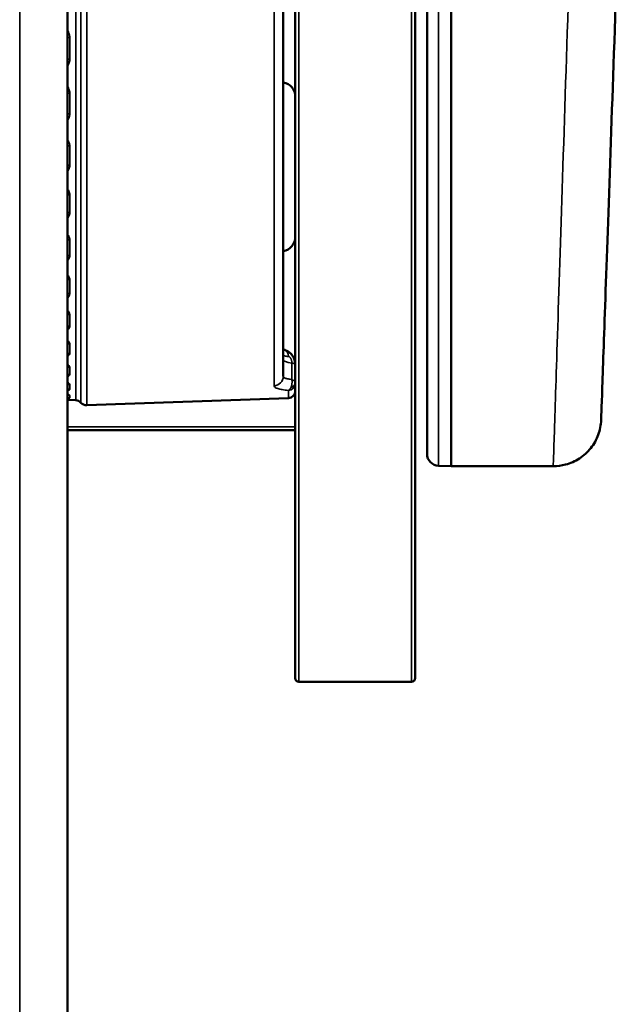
# Model space of a CAD drawing. Header units: millimetres. Extents: x 50 to 3176, y 50 to 2109.
# Tile 202 of 256: x 1376 to 1401, y 1027 to 1068. Entities that reach past the tile are written whole.
import ezdxf

# ---------------------------------------------------------------- set-up
doc = ezdxf.new("R2010")
doc.units = ezdxf.units.MM
doc.header["$LTSCALE"] = 10
doc.layers.add('Visible (ISO)', color=7, linetype='Continuous', lineweight=50)
doc.layers.add('Visible Narrow (ISO)', color=7, linetype='Continuous', lineweight=35)

msp = doc.modelspace()

# ---------------------------------------------------------------- linework, layer by layer
at = {"layer": 'Visible (ISO)'}
for p, q in [((1377.953, 1156.7716), (1377.953, 996.7716)), ((1387.453, 1040.4216), (1387.453, 1113.1216)), ((1392.453, 1113.1216), (1392.453, 1040.4216)), ((1393.953, 1049.2716), (1393.953, 1104.2716)), ((1392.953, 1049.7893), (1392.953, 1103.7538)), ((1386.953, 1071.7048), (1386.953, 1053.0241)), ((1386.953, 1053.9362), (1386.953, 1053.9362)), ((1387.453, 1052.7661), (1387.453, 1052.7661)), ((1378.0425, 1052.0359), (1378.2913, 1052.0272)), ((1387.1634, 1052.1107), (1378.748, 1051.8168)), ((1377.953, 1050.7716), (1387.453, 1050.7716)), ((1393.4355, 1049.2896), (1393.953, 1049.2716)), ((1393.953, 1049.2716), (1398.218, 1049.2716)), ((1392.303, 1040.2716), (1387.603, 1040.2716))]:
    msp.add_line(p, q, dxfattribs=at)
for centre, radius, start, end in [((1386.853, 1064.7022), 0.6, 0, 80.40593), ((1386.853, 1058.8409), 0.6, 279.59407, 0), ((1387.153, 1052.4105), 0.3, 272, 0), ((1378.053, 1052.3357), 0.3, 251.42379, 268), ((1378.2809, 1051.7274), 0.3, 40.44288, 88), ((1378.7375, 1052.1166), 0.3, 220.44288, 272), ((1393.453, 1049.7893), 0.5, 180, 268), ((1387.603, 1040.4216), 0.15, 180, 270), ((1392.303, 1040.4216), 0.15, 270, 0)]:
    msp.add_arc(centre, radius, start, end, dxfattribs=at)
msp.add_ellipse((1386.8634, 1053.7509), major_axis=(0.1039, 0.3863), ratio=0.7662428, start_param=6.2831188, end_param=6.283167, dxfattribs=at)
for points, knots in [([(1400.2167, 1051.2006), (1400.2167, 1051.2006), (1400.2496, 1052.1428), (1400.3924, 1056.2294), (1400.6129, 1062.5443), (1400.7958, 1067.7812), (1400.8912, 1070.5145)], [0, 0, 0, 0, 0.25, 0.5, 0.7500001, 1, 1, 1, 1]), ([(1386.9674, 1054.1372), (1387.0299, 1054.1204), (1387.0931, 1054.0933), (1387.2098, 1054.0199), (1387.2649, 1053.9722), (1387.3512, 1053.8675), (1387.3852, 1053.8105), (1387.433, 1053.6911), (1387.4476, 1053.6273), (1387.4525, 1053.5509), (1387.453, 1053.5381), (1387.453, 1053.5253)], [0, 0, 0, 0, 0.021583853, 0.021583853, 0.043213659, 0.043213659, 0.062652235, 0.062652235, 0.081804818, 0.081804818, 0.085643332, 0.085643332, 0.085643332, 0.085643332]), ([(1386.9674, 1054.1372), (1387.0271, 1054.1211), (1387.0877, 1054.0957), (1387.1989, 1054.0277), (1387.2511, 1053.9847), (1387.2953, 1053.9347)], [0, 0, 0, 0, 0.020679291, 0.020679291, 0.040888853, 0.040888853, 0.040888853, 0.040888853]), ([(1377.9945, 1052.0473), (1377.9945, 1052.0473), (1377.9945, 1052.0473), (1377.9945, 1052.0473), (1377.9926, 1052.0476), (1377.9843, 1052.0486), (1377.9757, 1052.0495), (1377.9613, 1052.051), (1377.9573, 1052.0514), (1377.953, 1052.0518)], [0.04737917, 0.04737917, 0.04737917, 0.04737917, 0.047414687, 0.047414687, 0.052326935, 0.052326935, 0.060746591, 0.060746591, 0.063702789, 0.063702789, 0.063702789, 0.063702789]), ([(1400.2167, 1051.2006), (1400.2093, 1050.991), (1400.168, 1050.7801), (1400.0227, 1050.3835), (1399.9152, 1050.1937), (1399.6505, 1049.8597), (1399.4883, 1049.7126), (1399.1327, 1049.4813), (1398.9356, 1049.3927), (1398.5649, 1049.2945), (1398.3908, 1049.2716), (1398.218, 1049.2716)], [0, 0, 0, 0, 0.06291909, 0.06291909, 0.12672583, 0.12672583, 0.19076002, 0.19076002, 0.25398053, 0.25398053, 0.3058155, 0.3058155, 0.3058155, 0.3058155])]:
    msp.add_open_spline(points, degree=3, knots=knots, dxfattribs=at)
for points in [[(1386.953, 1054.1411), (1386.9577, 1054.1398), (1386.9625, 1054.1385), (1386.9674, 1054.1372)], [(1386.953, 1054.1411), (1386.9577, 1054.1398), (1386.9625, 1054.1385), (1386.9674, 1054.1372)], [(1377.9574, 1052.0513), (1377.9559, 1052.0515), (1377.9545, 1052.0516), (1377.953, 1052.0518)]]:
    msp.add_open_spline(points, degree=3, dxfattribs=at)
at = {"layer": 'Visible Narrow (ISO)'}
for p, q in [((1375.953, 996.7716), (1375.953, 1156.7716)), ((1387.603, 1040.2716), (1387.603, 1113.2716)), ((1392.303, 1113.2716), (1392.303, 1040.2716)), ((1393.4355, 1049.2896), (1393.4355, 1104.2535)), ((1378.2913, 1101.5159), (1378.2913, 1052.0272)), ((1378.5092, 1051.922), (1378.5092, 1101.6211)), ((1378.748, 1051.8168), (1378.748, 1101.7263)), ((1386.5669, 1071.6214), (1386.5669, 1052.6331)), ((1378.0425, 1066.2614), (1378.0425, 1067.1639)), ((1378.0425, 1063.9784), (1378.0425, 1064.834)), ((1378.0425, 1061.8356), (1378.0425, 1062.6348)), ((1378.0425, 1059.8564), (1378.0425, 1060.5905)), ((1378.0425, 1058.0625), (1378.0425, 1058.7235)), ((1378.0425, 1056.4736), (1378.0425, 1057.0543)), ((1378.0425, 1055.1071), (1378.0425, 1055.6011)), ((1378.0425, 1053.978), (1378.0425, 1054.3798)), ((1378.0425, 1053.0986), (1378.0425, 1053.4039)), ((1387.3101, 1053.5776), (1387.3101, 1052.8939)), ((1378.0425, 1052.4786), (1378.0425, 1052.6839)), ((1378.0425, 1052.1247), (1378.0425, 1052.2279)), ((1387.1634, 1052.4374), (1387.1634, 1052.1107)), ((1378.0425, 1052.0359), (1378.0425, 1052.0408)), ((1377.953, 1050.9216), (1387.453, 1050.9216))]:
    msp.add_line(p, q, dxfattribs=at)
for centre, major_axis, ratio, start_param, end_param in [((1378.053, 1067.2803), (-0.3, 0), 0.3884132, 1.2309594, 1.5358897), ((1378.053, 1066.3888), (0.3, 0), 0.4248978, 4.3725521, 4.6774824), ((1378.053, 1064.9786), (-0.3, 0), 0.4826069, 1.2309594, 1.5358897), ((1378.053, 1064.1335), (0.3, 0), 0.5171937, 4.3725521, 4.6774824), ((1378.053, 1062.8061), (-0.3, 0), 0.571513, 1.2309594, 1.5358897), ((1378.053, 1062.0166), (0.3, 0), 0.6038231, 4.3725521, 4.6774824), ((1378.053, 1060.7867), (-0.3, 0), 0.6541576, 1.2309594, 1.5358897), ((1378.053, 1060.0614), (0.3, 0), 0.6838368, 4.3725521, 4.6774824), ((1378.053, 1058.9423), (-0.3, 0), 0.729635, 1.2309594, 1.5358897), ((1378.053, 1058.2893), (0.3, 0), 0.7563583, 4.3725521, 4.6774824), ((1378.053, 1057.2933), (-0.3, 0), 0.7971184, 1.2309594, 1.5358897), ((1378.053, 1056.7197), (0.3, 0), 0.820593, 4.3725521, 4.6774824), ((1378.053, 1055.8577), (-0.3, 0), 0.8558684, 1.2309594, 1.5358897), ((1378.053, 1055.3697), (0.3, 0), 0.8758371, 4.3725521, 4.6774824), ((1378.053, 1054.6512), (-0.3, 0), 0.9052413, 1.2309594, 1.5358897), ((1378.053, 1054.2543), (0.3, 0), 0.9214853, 4.3725521, 4.6774824), ((1386.8634, 1053.7509), (0.1039, 0.3863), 0.7662428, 5.1736804, 6.283112), ((1378.053, 1053.6871), (-0.3, 0), 0.9446962, 1.2309594, 1.5358897), ((1387.953, 1053.7106), (-1, 0), 0.1736482, 0, 0.8725732), ((1378.053, 1053.3855), (0.3, 0), 0.9570375, 4.3725521, 4.6774824), ((1386.553, 1053.0241), (0.4, 0), 0.977988, 4.7472956, 6.2831853), ((1378.053, 1052.9759), (-0.3, 0), 0.9738008, 1.2309594, 1.5358897), ((1387.153, 1052.7333), (0.3, 0), 0.9867492, 4.7472739, 6.2831853), ((1387.153, 1052.7661), (0.3, -0.0001), 0.7490132, 5.1169686, 6.2833354), ((1378.053, 1052.773), (0.3, 0), 0.9821043, 4.3725521, 4.6774824), ((1378.053, 1052.5254), (-0.3, 0), 0.9922363, 1.2309594, 1.5358897), ((1378.053, 1052.4234), (0.3, 0), 0.9964109, 4.3725521, 4.6774824), ((1378.053, 1052.3406), (-0.2998, 0.0105), 0.9998011, 1.3758867, 1.5707963)]:
    msp.add_ellipse(centre, major_axis=major_axis, ratio=ratio, start_param=start_param, end_param=end_param, dxfattribs=at)
for points, knots in [([(1398.8924, 1070.0992), (1398.797, 1067.1516), (1398.6141, 1061.5046), (1398.3936, 1054.6945), (1398.2509, 1050.2877), (1398.218, 1049.2716), (1398.218, 1049.2716)], [0, 0, 0, 0, 0.12499997, 0.24999998, 0.37499999, 0.5, 0.5, 0.5, 0.5]), ([(1378.0425, 1067.1639), (1378.0425, 1067.2316), (1378.0292, 1067.2945), (1378.0077, 1067.3519), (1377.9933, 1067.3904), (1377.9753, 1067.4264), (1377.953, 1067.4606)], [0, 0, 0, 0, 0.33333333, 0.33333333, 0.33333333, 0.55641914, 0.55641914, 0.55641914, 0.55641914]), ([(1377.953, 1065.9743), (1377.9691, 1065.9977), (1377.983, 1066.022), (1377.9949, 1066.0478), (1377.9994, 1066.0574), (1378.0035, 1066.0672), (1378.0075, 1066.0772), (1378.029, 1066.1325), (1378.0425, 1066.1942), (1378.0425, 1066.2614)], [0.44472191, 0.44472191, 0.44472191, 0.44472191, 0.60633221, 0.60633221, 0.60633221, 0.66666667, 0.66666667, 0.66666667, 1, 1, 1, 1]), ([(1378.0425, 1064.834), (1378.0425, 1064.8983), (1378.0292, 1064.9582), (1378.0077, 1065.0129), (1377.9933, 1065.0496), (1377.9753, 1065.0839), (1377.953, 1065.1165)], [0, 0, 0, 0, 0.33333333, 0.33333333, 0.33333333, 0.55641914, 0.55641914, 0.55641914, 0.55641914]), ([(1377.953, 1063.7076), (1377.9691, 1063.7296), (1377.983, 1063.7525), (1377.9949, 1063.7767), (1377.9994, 1063.7858), (1378.0035, 1063.795), (1378.0075, 1063.8045), (1378.029, 1063.8566), (1378.0425, 1063.9148), (1378.0425, 1063.9784)], [0.44472191, 0.44472191, 0.44472191, 0.44472191, 0.60633221, 0.60633221, 0.60633221, 0.66666667, 0.66666667, 0.66666667, 1, 1, 1, 1]), ([(1378.0425, 1062.6348), (1378.0425, 1062.695), (1378.0292, 1062.7513), (1378.0077, 1062.8027), (1377.9933, 1062.8372), (1377.9753, 1062.8695), (1377.953, 1062.9002)], [0, 0, 0, 0, 0.33333333, 0.33333333, 0.33333333, 0.55641913, 0.55641913, 0.55641913, 0.55641913]), ([(1377.953, 1061.584), (1377.9691, 1061.6043), (1377.983, 1061.6256), (1377.9949, 1061.6481), (1377.9994, 1061.6565), (1378.0035, 1061.6651), (1378.0075, 1061.6738), (1378.029, 1061.7222), (1378.0425, 1061.7764), (1378.0425, 1061.8356)], [0.44472191, 0.44472191, 0.44472191, 0.44472191, 0.60633221, 0.60633221, 0.60633221, 0.66666667, 0.66666667, 0.66666667, 1, 1, 1, 1]), ([(1378.0425, 1060.5905), (1378.0425, 1060.6461), (1378.0292, 1060.698), (1378.0077, 1060.7456), (1377.9933, 1060.7774), (1377.9753, 1060.8073), (1377.953, 1060.8358)], [0, 0, 0, 0, 0.33333333, 0.33333333, 0.33333333, 0.55641802, 0.55641802, 0.55641802, 0.55641802]), ([(1377.953, 1059.6268), (1377.9691, 1059.6453), (1377.983, 1059.6646), (1377.9949, 1059.6851), (1377.9994, 1059.6928), (1378.0035, 1059.7006), (1378.0075, 1059.7086), (1378.029, 1059.7527), (1378.0425, 1059.8022), (1378.0425, 1059.8564)], [0.44472191, 0.44472191, 0.44472191, 0.44472191, 0.60633221, 0.60633221, 0.60633221, 0.66666667, 0.66666667, 0.66666667, 1, 1, 1, 1]), ([(1378.0425, 1058.7235), (1378.0425, 1058.7738), (1378.0292, 1058.8208), (1378.0077, 1058.864), (1377.9933, 1058.8929), (1377.9753, 1058.9201), (1377.953, 1058.946)], [0, 0, 0, 0, 0.33333333, 0.33333333, 0.33333333, 0.55641914, 0.55641914, 0.55641914, 0.55641914]), ([(1377.953, 1057.8574), (1377.9691, 1057.8739), (1377.983, 1057.8911), (1377.9949, 1057.9094), (1377.9994, 1057.9162), (1378.0035, 1057.9232), (1378.0075, 1057.9303), (1378.029, 1057.9697), (1378.0425, 1058.0139), (1378.0425, 1058.0625)], [0.44472191, 0.44472191, 0.44472191, 0.44472191, 0.60633221, 0.60633221, 0.60633221, 0.66666667, 0.66666667, 0.66666667, 1, 1, 1, 1]), ([(1378.0425, 1057.0543), (1378.0425, 1057.0986), (1378.0292, 1057.1403), (1378.0077, 1057.1786), (1377.9933, 1057.2043), (1377.9753, 1057.2285), (1377.953, 1057.2515)], [0, 0, 0, 0, 0.33333333, 0.33333333, 0.33333333, 0.55641914, 0.55641914, 0.55641914, 0.55641914]), ([(1377.953, 1056.2953), (1377.9691, 1056.3095), (1377.983, 1056.3244), (1377.9949, 1056.3403), (1377.9994, 1056.3462), (1378.0035, 1056.3523), (1378.0075, 1056.3585), (1378.029, 1056.3927), (1378.0425, 1056.4312), (1378.0425, 1056.4736)], [0.44472191, 0.44472191, 0.44472191, 0.44472191, 0.60633221, 0.60633221, 0.60633221, 0.66666667, 0.66666667, 0.66666667, 1, 1, 1, 1]), ([(1378.0425, 1055.6011), (1378.0425, 1055.6391), (1378.0292, 1055.6749), (1378.0077, 1055.7079), (1377.9933, 1055.7301), (1377.9753, 1055.7509), (1377.953, 1055.7709)], [0, 0, 0, 0, 0.33333333, 0.33333333, 0.33333333, 0.55641913, 0.55641913, 0.55641913, 0.55641913]), ([(1377.953, 1054.9575), (1377.9691, 1054.9693), (1377.983, 1054.9818), (1377.9949, 1054.9951), (1377.9994, 1055), (1378.0035, 1055.0051), (1378.0075, 1055.0103), (1378.029, 1055.0389), (1378.0425, 1055.0713), (1378.0425, 1055.1071)], [0.44472191, 0.44472191, 0.44472191, 0.44472191, 0.60633221, 0.60633221, 0.60633221, 0.66666667, 0.66666667, 0.66666667, 1, 1, 1, 1]), ([(1378.0425, 1054.3798), (1378.0425, 1054.411), (1378.0292, 1054.4406), (1378.0077, 1054.468), (1377.9933, 1054.4864), (1377.9753, 1054.5037), (1377.953, 1054.5204)], [0, 0, 0, 0, 0.33333333, 0.33333333, 0.33333333, 0.55641913, 0.55641913, 0.55641913, 0.55641913]), ([(1377.953, 1053.8587), (1377.9691, 1053.868), (1377.983, 1053.8779), (1377.9949, 1053.8884), (1377.9994, 1053.8923), (1378.0035, 1053.8964), (1378.0075, 1053.9005), (1378.029, 1053.9233), (1378.0425, 1053.9491), (1378.0425, 1053.978)], [0.44472191, 0.44472191, 0.44472191, 0.44472191, 0.60633221, 0.60633221, 0.60633221, 0.66666667, 0.66666667, 0.66666667, 1, 1, 1, 1]), ([(1387.1747, 1053.8516), (1387.1576, 1053.852), (1387.1414, 1053.8531), (1387.1123, 1053.8561), (1387.0992, 1053.8579), (1387.0745, 1053.8622), (1387.063, 1053.8647), (1387.0418, 1053.8701), (1387.0321, 1053.873), (1387.0131, 1053.8796), (1387.0041, 1053.8834), (1386.9891, 1053.8909), (1386.983, 1053.8945), (1386.9764, 1053.8992), (1386.9751, 1053.9001), (1386.9672, 1053.9063), (1386.9622, 1053.9117), (1386.9549, 1053.9234), (1386.953, 1053.9297), (1386.953, 1053.9362)], [0, 0, 0, 0, 0.11830999, 0.11830999, 0.22535674, 0.22535674, 0.33333333, 0.33333333, 0.4388854, 0.4388854, 0.56007626, 0.56007626, 0.66666667, 0.66666667, 0.69271692, 0.69271692, 0.83865501, 0.83865501, 0.99994032, 0.99994032, 0.99994032, 0.99994032]), ([(1387.1747, 1053.8516), (1387.1748, 1053.8516), (1387.1748, 1053.8516), (1387.1748, 1053.8516), (1387.1749, 1053.8515), (1387.1749, 1053.8515), (1387.1749, 1053.8515), (1387.1793, 1053.8513), (1387.1836, 1053.8506), (1387.1879, 1053.8494), (1387.1919, 1053.8482), (1387.1958, 1053.8467), (1387.1997, 1053.8448), (1387.2006, 1053.8443), (1387.2015, 1053.8438), (1387.2024, 1053.8433), (1387.2046, 1053.8421), (1387.2068, 1053.8407), (1387.209, 1053.8392), (1387.2121, 1053.837), (1387.2153, 1053.8346), (1387.2185, 1053.8319), (1387.2202, 1053.8304), (1387.2219, 1053.8289), (1387.2236, 1053.8273), (1387.225, 1053.826), (1387.2264, 1053.8247), (1387.2277, 1053.8233), (1387.2309, 1053.8201), (1387.2339, 1053.8168), (1387.2368, 1053.8134), (1387.2384, 1053.8115), (1387.24, 1053.8097), (1387.2416, 1053.8078), (1387.2439, 1053.805), (1387.2461, 1053.8022), (1387.2481, 1053.7994), (1387.2494, 1053.7977), (1387.2506, 1053.796), (1387.2518, 1053.7942), (1387.2539, 1053.7911), (1387.256, 1053.7878), (1387.2581, 1053.7843), (1387.2602, 1053.7808), (1387.2623, 1053.777), (1387.2645, 1053.7728), (1387.2651, 1053.7715), (1387.2658, 1053.7701), (1387.2665, 1053.7687), (1387.2685, 1053.7646), (1387.2706, 1053.7601), (1387.2727, 1053.7555), (1387.2754, 1053.7496), (1387.278, 1053.7434), (1387.2805, 1053.7372), (1387.2828, 1053.7313), (1387.2851, 1053.7254), (1387.2871, 1053.7197), (1387.2884, 1053.7161), (1387.2896, 1053.7127), (1387.2907, 1053.7094), (1387.2915, 1053.7071), (1387.2922, 1053.7048), (1387.2929, 1053.7026), (1387.2933, 1053.7014), (1387.2937, 1053.7001), (1387.294, 1053.6989), (1387.2951, 1053.6953), (1387.2961, 1053.6919), (1387.297, 1053.6885), (1387.2982, 1053.6836), (1387.2994, 1053.6787), (1387.3004, 1053.6735), (1387.3015, 1053.6684), (1387.3025, 1053.6629), (1387.3034, 1053.6568), (1387.304, 1053.6532), (1387.3045, 1053.6494), (1387.3051, 1053.6455), (1387.3064, 1053.636), (1387.3076, 1053.6256), (1387.3084, 1053.6143), (1387.3094, 1053.6028), (1387.31, 1053.5905), (1387.3101, 1053.5776)], [0, 0, 0, 0, 0.00000778, 0.00000778, 0.00000778, 0.00063694, 0.00063694, 0.00063694, 0.06377418, 0.06377418, 0.06377418, 0.12116959, 0.12116959, 0.12116959, 0.13462361, 0.13462361, 0.13462361, 0.16666667, 0.16666667, 0.16666667, 0.21249699, 0.21249699, 0.21249699, 0.23770439, 0.23770439, 0.23770439, 0.25832731, 0.25832731, 0.25832731, 0.30632141, 0.30632141, 0.30632141, 0.33333333, 0.33333333, 0.33333333, 0.37449859, 0.37449859, 0.37449859, 0.39875113, 0.39875113, 0.39875113, 0.44241671, 0.44241671, 0.44241671, 0.4862931, 0.4862931, 0.4862931, 0.5, 0.5, 0.5, 0.54014541, 0.54014541, 0.54014541, 0.59025697, 0.59025697, 0.59025697, 0.63716668, 0.63716668, 0.63716668, 0.66666667, 0.66666667, 0.66666667, 0.68749373, 0.68749373, 0.68749373, 0.69944851, 0.69944851, 0.69944851, 0.73421065, 0.73421065, 0.73421065, 0.78377199, 0.78377199, 0.78377199, 0.83333333, 0.83333333, 0.83333333, 0.86225278, 0.86225278, 0.86225278, 0.93057331, 0.93057331, 0.93057331, 1, 1, 1, 1]), ([(1378.0425, 1053.4039), (1378.0425, 1053.4279), (1378.0292, 1053.451), (1378.0077, 1053.4724), (1377.9933, 1053.4868), (1377.9753, 1053.5005), (1377.953, 1053.5136)], [0, 0, 0, 0, 0.33333333, 0.33333333, 0.33333333, 0.55641914, 0.55641914, 0.55641914, 0.55641914]), ([(1387.453, 1053.5253), (1387.453, 1053.5291), (1387.4511, 1053.5329), (1387.4475, 1053.5367), (1387.4447, 1053.5395), (1387.4409, 1053.5422), (1387.4362, 1053.5449), (1387.4297, 1053.5486), (1387.4215, 1053.5521), (1387.4115, 1053.5556), (1387.4043, 1053.5581), (1387.3962, 1053.5605), (1387.3872, 1053.5629), (1387.3751, 1053.5661), (1387.3615, 1053.5692), (1387.3466, 1053.572), (1387.3352, 1053.5741), (1387.323, 1053.576), (1387.3101, 1053.5776)], [0, 0, 0, 0, 0.19038346, 0.19038346, 0.19038346, 0.33333333, 0.33333333, 0.33333333, 0.52655873, 0.52655873, 0.52655873, 0.66666667, 0.66666667, 0.66666667, 0.85573474, 0.85573474, 0.85573474, 1, 1, 1, 1]), ([(1377.953, 1053.0109), (1377.9691, 1053.0176), (1377.983, 1053.0248), (1377.9949, 1053.0325), (1377.9994, 1053.0353), (1378.0036, 1053.0383), (1378.0075, 1053.0413), (1378.029, 1053.0579), (1378.0425, 1053.077), (1378.0425, 1053.0986)], [0.44472257, 0.44472257, 0.44472257, 0.44472257, 0.60634715, 0.60634715, 0.60634715, 0.66666667, 0.66666667, 0.66666667, 1, 1, 1, 1]), ([(1386.953, 1053.0241), (1386.953, 1053.0141), (1386.956, 1053.0045), (1386.9683, 1052.9862), (1386.9774, 1052.9775), (1386.9912, 1052.9682), (1386.993, 1052.967), (1387.0066, 1052.9586), (1387.0208, 1052.9517), (1387.054, 1052.9389), (1387.073, 1052.933), (1387.1016, 1052.9256), (1387.1093, 1052.9237), (1387.1421, 1052.9162), (1387.1695, 1052.9111), (1387.229, 1052.9022), (1387.2611, 1052.8984), (1387.3001, 1052.8948), (1387.3051, 1052.8943), (1387.3101, 1052.8939)], [0.00000001, 0.00000001, 0.00000001, 0.00000001, 0.15604197, 0.15604197, 0.31174031, 0.31174031, 0.33333333, 0.33333333, 0.47506694, 0.47506694, 0.61675524, 0.61675524, 0.66666667, 0.66666667, 0.82204883, 0.82204883, 0.97746443, 0.97746443, 1, 1, 1, 1]), ([(1378.0425, 1052.6839), (1378.0425, 1052.7006), (1378.0292, 1052.7169), (1378.0077, 1052.7321), (1377.9933, 1052.7424), (1377.9753, 1052.7522), (1377.953, 1052.7617)], [0, 0, 0, 0, 0.33333333, 0.33333333, 0.33333333, 0.55641914, 0.55641914, 0.55641914, 0.55641914]), ([(1386.5669, 1052.6331), (1386.5669, 1052.6079), (1386.5818, 1052.5852), (1386.6358, 1052.5443), (1386.6749, 1052.5261), (1386.7759, 1052.4937), (1386.8377, 1052.4795), (1386.9833, 1052.4553), (1387.0671, 1052.4453), (1387.1634, 1052.4374)], [0, 0, 0, 0, 0.25, 0.25, 0.5, 0.5, 0.75, 0.75, 1, 1, 1, 1]), ([(1387.3101, 1052.8939), (1387.3101, 1052.8939), (1387.3101, 1052.8938), (1387.3123, 1052.8809), (1387.3141, 1052.8677), (1387.3167, 1052.8415), (1387.3176, 1052.8283), (1387.3185, 1052.8029), (1387.3186, 1052.7906), (1387.3183, 1052.7755), (1387.3183, 1052.7724), (1387.3178, 1052.7576), (1387.3171, 1052.7461), (1387.3152, 1052.7235), (1387.3139, 1052.7123), (1387.3108, 1052.6901), (1387.3089, 1052.6792), (1387.3061, 1052.6653), (1387.3054, 1052.6623), (1387.3022, 1052.6477), (1387.2992, 1052.6362), (1387.2924, 1052.6134), (1387.2886, 1052.602), (1387.2806, 1052.581), (1387.2765, 1052.5712), (1387.2717, 1052.5611), (1387.2714, 1052.5603), (1387.271, 1052.5595)], [0, 0, 0, 0, 0.0000102, 0.0000102, 0.1035722, 0.1035722, 0.2072296, 0.2072296, 0.3071107, 0.3071107, 0.3333333, 0.3333333, 0.4328574, 0.4328574, 0.5355647, 0.5355647, 0.638272, 0.638272, 0.6666667, 0.6666667, 0.775818, 0.775818, 0.8875922, 0.8875922, 0.9913969, 0.9913969, 1, 1, 1, 1]), ([(1387.453, 1052.7661), (1387.453, 1052.7661), (1387.453, 1052.7661), (1387.453, 1052.7661), (1387.453, 1052.7722), (1387.4517, 1052.7783), (1387.4493, 1052.7845), (1387.447, 1052.7904), (1387.4437, 1052.7963), (1387.4396, 1052.8022), (1387.4383, 1052.804), (1387.4369, 1052.8058), (1387.4355, 1052.8076), (1387.4346, 1052.8087), (1387.4337, 1052.8098), (1387.4328, 1052.8108), (1387.4291, 1052.8152), (1387.425, 1052.8195), (1387.4205, 1052.8239), (1387.4159, 1052.8282), (1387.4109, 1052.8326), (1387.4054, 1052.837), (1387.4003, 1052.8412), (1387.3948, 1052.8453), (1387.3887, 1052.8495), (1387.3872, 1052.8506), (1387.3856, 1052.8517), (1387.384, 1052.8528), (1387.3759, 1052.8583), (1387.3669, 1052.8638), (1387.3572, 1052.8695), (1387.3475, 1052.875), (1387.337, 1052.8806), (1387.3259, 1052.8862), (1387.3208, 1052.8888), (1387.3155, 1052.8913), (1387.3101, 1052.8939)], [0.00000911, 0.00000911, 0.00000911, 0.00000911, 0.00014569, 0.00014569, 0.00014569, 0.14918278, 0.14918278, 0.14918278, 0.29019552, 0.29019552, 0.29019552, 0.33333333, 0.33333333, 0.33333333, 0.35941691, 0.35941691, 0.35941691, 0.46392435, 0.46392435, 0.46392435, 0.56895411, 0.56895411, 0.56895411, 0.66666667, 0.66666667, 0.66666667, 0.69173437, 0.69173437, 0.69173437, 0.81783596, 0.81783596, 0.81783596, 0.94275835, 0.94275835, 0.94275835, 1, 1, 1, 1]), ([(1377.953, 1052.4235), (1377.9691, 1052.4275), (1377.983, 1052.4319), (1377.9949, 1052.4366), (1377.9994, 1052.4384), (1378.0035, 1052.4402), (1378.0075, 1052.4421), (1378.029, 1052.4524), (1378.0425, 1052.4646), (1378.0425, 1052.4786)], [0.44472191, 0.44472191, 0.44472191, 0.44472191, 0.60633221, 0.60633221, 0.60633221, 0.66666667, 0.66666667, 0.66666667, 1, 1, 1, 1]), ([(1378.0425, 1052.2279), (1378.0425, 1052.2371), (1378.0292, 1052.2463), (1378.0077, 1052.2552), (1377.9933, 1052.2612), (1377.9753, 1052.2671), (1377.953, 1052.2729)], [0, 0, 0, 0, 0.33333333, 0.33333333, 0.33333333, 0.55641914, 0.55641914, 0.55641914, 0.55641914]), ([(1387.271, 1052.5595), (1387.271, 1052.5595), (1387.271, 1052.5594), (1387.2659, 1052.5489), (1387.2605, 1052.5388), (1387.2494, 1052.5197), (1387.2436, 1052.5108), (1387.2294, 1052.4909), (1387.2209, 1052.4806), (1387.2086, 1052.4679), (1387.2049, 1052.4645), (1387.1954, 1052.4561), (1387.1895, 1052.4516), (1387.1777, 1052.444), (1387.1717, 1052.4408), (1387.165, 1052.438), (1387.1642, 1052.4377), (1387.1634, 1052.4374)], [0, 0, 0, 0, 0.00003543, 0.00003543, 0.16668438, 0.16668438, 0.33333333, 0.33333333, 0.5683864, 0.5683864, 0.66666667, 0.66666667, 0.82174296, 0.82174296, 0.97815745, 0.97815745, 0.99999471, 0.99999471, 0.99999471, 0.99999471]), ([(1377.953, 1052.1028), (1377.9691, 1052.1041), (1377.983, 1052.1056), (1377.9949, 1052.1074), (1377.9994, 1052.108), (1378.0035, 1052.1087), (1378.0075, 1052.1094), (1378.029, 1052.1134), (1378.0425, 1052.1184), (1378.0425, 1052.1247)], [0.44472191, 0.44472191, 0.44472191, 0.44472191, 0.60633221, 0.60633221, 0.60633221, 0.66666667, 0.66666667, 0.66666667, 1, 1, 1, 1]), ([(1378.0425, 1052.0408), (1378.0425, 1052.0423), (1378.0292, 1052.0444), (1378.0077, 1052.0469), (1377.9933, 1052.0486), (1377.9753, 1052.0504), (1377.953, 1052.0524)], [0, 0, 0, 0, 0.33333333, 0.33333333, 0.33333333, 0.55641914, 0.55641914, 0.55641914, 0.55641914])]:
    msp.add_open_spline(points, degree=3, knots=knots, dxfattribs=at)

doc.saveas('drawing.dxf')
